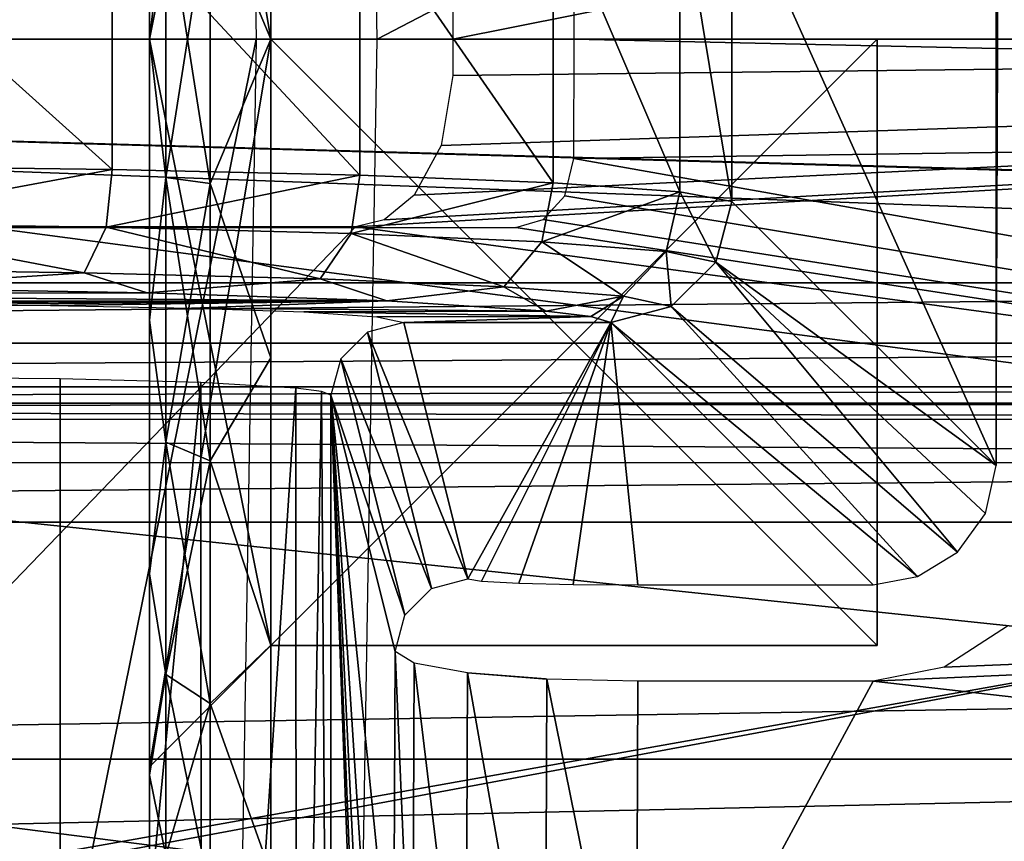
# Model space of a CAD drawing. Header units: millimetres. Extents: x -75 to 75, y -5 to 37.
# Tile 122 of 256: x -15.28 to -11.23, y 6.69 to 10.08. Entities that reach past the tile are written whole.
import ezdxf

# ---------------------------------------------------------------- set-up
doc = ezdxf.new("R2010")
doc.units = ezdxf.units.MM
doc.header["$LTSCALE"] = 101.851852
for name, color, linetype in [('14', 7, 'CONTINUOUS'), ('16', 7, 'CONTINUOUS'), ('174', 7, 'CONTINUOUS'), ('218', 7, 'CONTINUOUS'), ('4', 7, 'CONTINUOUS'), ('407', 7, 'CONTINUOUS'), ('412', 7, 'CONTINUOUS'), ('414', 7, 'CONTINUOUS'), ('446', 7, 'CONTINUOUS'), ('489', 7, 'CONTINUOUS'), ('490', 7, 'CONTINUOUS'), ('492', 7, 'CONTINUOUS'), ('496', 7, 'CONTINUOUS'), ('498', 7, 'CONTINUOUS'), ('499', 7, 'CONTINUOUS'), ('507', 7, 'CONTINUOUS'), ('514', 7, 'CONTINUOUS'), ('517', 7, 'CONTINUOUS'), ('518', 7, 'CONTINUOUS'), ('519', 7, 'CONTINUOUS'), ('520', 7, 'CONTINUOUS'), ('522', 7, 'CONTINUOUS'), ('523', 7, 'CONTINUOUS'), ('524', 7, 'CONTINUOUS'), ('525', 7, 'CONTINUOUS'), ('526', 7, 'CONTINUOUS'), ('527', 7, 'CONTINUOUS'), ('546', 7, 'CONTINUOUS'), ('564', 7, 'CONTINUOUS'), ('565', 7, 'CONTINUOUS'), ('645', 7, 'CONTINUOUS'), ('675', 7, 'CONTINUOUS'), ('678', 7, 'CONTINUOUS'), ('727', 7, 'CONTINUOUS'), ('735', 7, 'CONTINUOUS'), ('757', 7, 'CONTINUOUS'), ('763', 7, 'CONTINUOUS'), ('764', 7, 'CONTINUOUS'), ('8', 7, 'CONTINUOUS')]:
    doc.layers.add(name, color=color, linetype=linetype)

msp = doc.modelspace()

# ---------------------------------------------------------------- linework, layer by layer
at = {"layer": '14', "color": 251, "linetype": 'Continuous', "true_color": 0x565d62}
for points in [[(-58.6077, 7.0323, 96.607), (-58.9411, 32.5, 96.9404), (58.9411, 32.5, 96.9404), (-58.6077, 7.0323, 96.607)], [(-58.5539, 7.0314, 96.607), (-58.6077, 7.0323, 96.607), (58.9411, 32.5, 96.9404), (-58.5539, 7.0314, 96.607)], [(-58.5, 7.0311, 96.607), (-58.5539, 7.0314, 96.607), (58.9411, 32.5, 96.9404), (-58.5, 7.0311, 96.607)], [(-2.3593, 18.0402, 96.7511), (-58.5, 7.0311, 96.607), (58.9411, 32.5, 96.9404), (-2.3593, 18.0402, 96.7511)], [(-2.5034, 7.0311, 96.607), (-58.5, 7.0311, 96.607), (-2.3593, 18.0402, 96.7511), (-2.5034, 7.0311, 96.607)]]:
    msp.add_3dface(points, dxfattribs=at)
at = {"layer": '16', "color": 251, "linetype": 'Continuous', "true_color": 0x565d62}
for points in [[(-2.9458, 7.0311, -96.607), (-2.8621, 9.2649, -96.6362), (-58.9411, 32.5, -96.9404), (-2.9458, 7.0311, -96.607)], [(-58.5, 7.0311, -96.607), (-2.9458, 7.0311, -96.607), (-58.9411, 32.5, -96.9404), (-58.5, 7.0311, -96.607)], [(-2.8621, 9.2649, -96.6362), (-2.7755, 11.5118, -96.6657), (-58.9411, 32.5, -96.9404), (-2.8621, 9.2649, -96.6362)]]:
    msp.add_3dface(points, dxfattribs=at)
at = {"layer": '174', "color": 251, "linetype": 'Continuous', "true_color": 0x464b4f}
for points in [[(-10.3562, 12.2105, -93.7391), (-55.2537, 12.2105, -93.7391), (-10.3562, 7.4922, -93.5743), (-10.3562, 12.2105, -93.7391)], [(-55.2537, 12.2105, -93.7391), (-20.6443, 5.5761, -93.5074), (-10.3562, 7.4922, -93.5743), (-55.2537, 12.2105, -93.7391)], [(-10.3562, 7.4922, -93.5743), (-20.6443, 5.5761, -93.5074), (-10.3562, 2.7895, -93.4101), (-10.3562, 7.4922, -93.5743)]]:
    msp.add_3dface(points, dxfattribs=at)
at = {"layer": '218', "color": 251, "linetype": 'Continuous', "true_color": 0x464b4f}
for points in [[(-58.5, 7.4961, 93.5745), (-10.3562, 12.2105, 93.7391), (-55.0838, 5.6242, 93.5091), (-58.5, 7.4961, 93.5745)], [(-58.5, 7.4961, 93.5745), (-58.5, 12.2105, 93.7391), (-10.3562, 12.2105, 93.7391), (-58.5, 7.4961, 93.5745)], [(-55.0838, 5.6242, 93.5091), (-10.3562, 12.2105, 93.7391), (-54.9162, 5.6242, 93.5091), (-55.0838, 5.6242, 93.5091)], [(-54.9162, 5.6242, 93.5091), (-10.3562, 12.2105, 93.7391), (-54.6527, 5.5791, 93.5075), (-54.9162, 5.6242, 93.5091)], [(-54.6527, 5.5791, 93.5075), (-10.3562, 12.2105, 93.7391), (-54.3735, 5.4232, 93.5021), (-54.6527, 5.5791, 93.5075)], [(-54.3735, 5.4232, 93.5021), (-10.3562, 12.2105, 93.7391), (-54.104, 5.1245, 93.4916), (-54.3735, 5.4232, 93.5021)], [(-54.104, 5.1245, 93.4916), (-10.3562, 12.2105, 93.7391), (-53.8924, 4.6662, 93.4756), (-54.104, 5.1245, 93.4916)], [(-53.8924, 4.6662, 93.4756), (-10.3562, 12.2105, 93.7391), (-53.8033, 4.0893, 93.4555), (-53.8924, 4.6662, 93.4756)], [(-53.8033, 4.0893, 93.4555), (-10.3562, 12.2105, 93.7391), (-53.7806, 2.7895, 93.4101), (-53.8033, 4.0893, 93.4555)], [(-10.3562, 12.2105, 93.7391), (-38.3557, 5.5761, 93.5074), (-53.7806, 2.7895, 93.4101), (-10.3562, 12.2105, 93.7391)], [(-38.0838, 5.6242, 93.5091), (-38.3557, 5.5761, 93.5074), (-10.3562, 12.2105, 93.7391), (-38.0838, 5.6242, 93.5091)], [(-37.9162, 5.6242, 93.5091), (-38.0838, 5.6242, 93.5091), (-10.3562, 12.2105, 93.7391), (-37.9162, 5.6242, 93.5091)], [(-37.6527, 5.5791, 93.5075), (-37.9162, 5.6242, 93.5091), (-10.3562, 12.2105, 93.7391), (-37.6527, 5.5791, 93.5075)], [(-37.3735, 5.4232, 93.5021), (-37.6527, 5.5791, 93.5075), (-10.3562, 12.2105, 93.7391), (-37.3735, 5.4232, 93.5021)], [(-37.104, 5.1245, 93.4916), (-37.3735, 5.4232, 93.5021), (-10.3562, 12.2105, 93.7391), (-37.104, 5.1245, 93.4916)], [(-36.8924, 4.6662, 93.4756), (-37.104, 5.1245, 93.4916), (-10.3562, 12.2105, 93.7391), (-36.8924, 4.6662, 93.4756)], [(-36.8033, 4.0893, 93.4555), (-36.8924, 4.6662, 93.4756), (-10.3562, 12.2105, 93.7391), (-36.8033, 4.0893, 93.4555)], [(-36.7806, 2.7895, 93.4101), (-36.8033, 4.0893, 93.4555), (-10.3562, 12.2105, 93.7391), (-36.7806, 2.7895, 93.4101)], [(-10.3562, 7.4948, 93.5744), (-36.7806, 2.7895, 93.4101), (-10.3562, 12.2105, 93.7391), (-10.3562, 7.4948, 93.5744)], [(-10.3562, 2.7895, 93.4101), (-36.7806, 2.7895, 93.4101), (-10.3562, 7.4948, 93.5744), (-10.3562, 2.7895, 93.4101)]]:
    msp.add_3dface(points, dxfattribs=at)
at = {"layer": '4', "color": 251, "linetype": 'Continuous', "true_color": 0x565d62}
for points in [[(-0.5, 10, 126), (-0.5, 12.5882, 125.6593), (-13.5, 10, 126), (-0.5, 10, 126)], [(-13.5, 10, 126), (-0.5, 12.5882, 125.6593), (-13.5, 10.1492, 125.9989), (-13.5, 10, 126)], [(-13.9, 9.2273, 125.9701), (-0.5, 10, 126), (-13.7818, 9.2561, 125.9723), (-13.9, 9.2273, 125.9701)], [(-0.5, 7.4118, 125.6593), (-0.5, 10, 126), (-13.9, 9.2273, 125.9701), (-0.5, 7.4118, 125.6593)], [(-13.7818, 9.2561, 125.9723), (-0.5, 10, 126), (-13.6584, 9.3576, 125.9793), (-13.7818, 9.2561, 125.9723)], [(-13.6584, 9.3576, 125.9793), (-0.5, 10, 126), (-13.5474, 9.562, 125.9904), (-13.6584, 9.3576, 125.9793)], [(-13.5474, 9.562, 125.9904), (-0.5, 10, 126), (-13.5, 9.8508, 125.9989), (-13.5474, 9.562, 125.9904)], [(-13.5, 9.8508, 125.9989), (-0.5, 10, 126), (-13.5, 10, 126), (-13.5, 9.8508, 125.9989)], [(-15.906, 9.2273, 125.9701), (-15.888, 7.1636, 125.5893), (-13.9, 9.2273, 125.9701), (-15.906, 9.2273, 125.9701)], [(-15.888, 7.1636, 125.5893), (-0.5, 7.4118, 125.6593), (-13.9, 9.2273, 125.9701), (-15.888, 7.1636, 125.5893)], [(-15.8711, 5.2249, 124.7863), (-0.5, 7.4118, 125.6593), (-15.888, 7.1636, 125.5893), (-15.8711, 5.2249, 124.7863)], [(-0.5, 5, 124.6603), (-0.5, 7.4118, 125.6593), (-15.8711, 5.2249, 124.7863), (-0.5, 5, 124.6603)]]:
    msp.add_3dface(points, dxfattribs=at)
at = {"layer": '407', "color": 251, "linetype": 'Continuous', "true_color": 0x464b4f}
for points in [[(0.5, 10, 127), (-13.001, 10.4913, 127.0119), (0.5, 10.2981, 127.0044), (0.5, 10, 127)], [(-13, 10, 127), (-13.001, 10.4913, 127.0119), (0.5, 10, 127), (-13, 10, 127)], [(-13.001, 9.5087, 127.0119), (-13, 10, 127), (0.5, 9.7019, 127.0044), (-13.001, 9.5087, 127.0119)], [(0.5, 9.7019, 127.0044), (-13, 10, 127), (0.5, 10, 127), (0.5, 9.7019, 127.0044)], [(0.4964, 7.1155, 127.417), (-13.001, 9.5087, 127.0119), (0.5, 9.7019, 127.0044), (0.4964, 7.1155, 127.417)], [(-13.0382, 9.3545, 127.0205), (-13.001, 9.5087, 127.0119), (0.4964, 7.1155, 127.417), (-13.0382, 9.3545, 127.0205)], [(-13.1273, 9.2566, 127.0272), (-13.0382, 9.3545, 127.0205), (0.4964, 7.1155, 127.417), (-13.1273, 9.2566, 127.0272)], [(-13.2402, 9.2239, 127.0296), (-13.1273, 9.2566, 127.0272), (0.4964, 7.1155, 127.417), (-13.2402, 9.2239, 127.0296)], [(-15.4147, 6.7626, 127.5282), (-15.4105, 9.2239, 127.0296), (0.4964, 7.1155, 127.417), (-15.4147, 6.7626, 127.5282)], [(-15.4105, 9.2239, 127.0296), (-13.2402, 9.2239, 127.0296), (0.4964, 7.1155, 127.417), (-15.4105, 9.2239, 127.0296)], [(0.4871, 4.7197, 128.4757), (-15.4147, 6.7626, 127.5282), (0.4964, 7.1155, 127.417), (0.4871, 4.7197, 128.4757)], [(-15.4239, 4.4981, 128.614), (-15.4147, 6.7626, 127.5282), (0.4871, 4.7197, 128.4757), (-15.4239, 4.4981, 128.614)]]:
    msp.add_3dface(points, dxfattribs=at)
at = {"layer": '412', "color": 251, "linetype": 'Continuous', "true_color": 0x464b4f}
for points in [[(-13.7377, 7.4759, 130.4493), (-14.0018, 8.5328, 160.7157), (-13.7444, 5.9748, 131.2248), (-13.7377, 7.4759, 130.4493)], [(-13.7444, 5.9748, 131.2248), (-14.0018, 8.5328, 160.7157), (-13.7541, 4.6902, 132.336), (-13.7444, 5.9748, 131.2248)], [(-13.7541, 4.6902, 132.336), (-14.0018, 8.5328, 160.7157), (-13.7663, 3.6955, 133.7304), (-13.7541, 4.6902, 132.336)], [(-13.7663, 3.6955, 133.7304), (-14.0018, 8.5328, 160.7157), (-13.7804, 3.0526, 135.3452), (-13.7663, 3.6955, 133.7304)], [(-13.7804, 3.0526, 135.3452), (-14.0018, 8.5328, 160.7157), (-13.7958, 2.8158, 137.1131), (-13.7804, 3.0526, 135.3452)], [(-13.7958, 2.8158, 137.1131), (-14.0018, 8.5328, 160.7157), (-14.0018, 2.6098, 160.7157), (-13.7958, 2.8158, 137.1131)]]:
    msp.add_3dface(points, dxfattribs=at)
at = {"layer": '414', "color": 251, "linetype": 'Continuous', "true_color": 0x464b4f}
for points in [[(-11.7674, 7.3535, 129.4397), (0.497, 7.9068, 129.2722), (-11.474, 7.4104, 129.4205), (-11.7674, 7.3535, 129.4397)], [(0.4884, 5.9599, 130.0667), (0.497, 7.9068, 129.2722), (-11.7674, 7.3535, 129.4397), (0.4884, 5.9599, 130.0667)], [(-11.474, 7.4104, 129.4205), (0.497, 7.9068, 129.2722), (-11.2131, 7.5802, 129.3659), (-11.474, 7.4104, 129.4205)], [(-12.7438, 5.5456, 130.3183), (0.4884, 5.9599, 130.0667), (-11.7674, 7.3535, 129.4397), (-12.7438, 5.5456, 130.3183)], [(-12.7371, 7.3535, 129.4397), (-12.7438, 5.5456, 130.3183), (-11.7674, 7.3535, 129.4397), (-12.7371, 7.3535, 129.4397)]]:
    msp.add_3dface(points, dxfattribs=at)
at = {"layer": '446', "color": 251, "linetype": 'Continuous', "true_color": 0x464b4f}
for points in [[(-13.7377, 7.4759, 130.4493), (-13.7444, 5.9748, 131.2248), (-13.6654, 5.7901, 130.8885), (-13.7377, 7.4759, 130.4493)], [(-13.6582, 7.4271, 130.0601), (-13.7377, 7.4759, 130.4493), (-13.6654, 5.7901, 130.8885), (-13.6582, 7.4271, 130.0601)], [(-13.6582, 7.4271, 130.0601), (-13.6654, 5.7901, 130.8885), (-13.4457, 5.6597, 130.5872), (-13.6582, 7.4271, 130.0601)], [(-13.4383, 7.3876, 129.7314), (-13.6582, 7.4271, 130.0601), (-13.4457, 5.6597, 130.5872), (-13.4383, 7.3876, 129.7314)], [(-13.4383, 7.3876, 129.7314), (-13.4457, 5.6597, 130.5872), (-13.1191, 5.5731, 130.3876), (-13.4383, 7.3876, 129.7314)], [(-13.1115, 7.3621, 129.5136), (-13.4383, 7.3876, 129.7314), (-13.1191, 5.5731, 130.3876), (-13.1115, 7.3621, 129.5136)], [(-13.117, 7.3624, 129.5159), (-13.4383, 7.3876, 129.7314), (-13.1115, 7.3621, 129.5136), (-13.117, 7.3624, 129.5159)], [(-12.7438, 5.5456, 130.3183), (-13.1115, 7.3621, 129.5136), (-13.1191, 5.5731, 130.3876), (-12.7438, 5.5456, 130.3183)], [(-12.7438, 5.5456, 130.3183), (-12.7371, 7.3535, 129.4397), (-13.1115, 7.3621, 129.5136), (-12.7438, 5.5456, 130.3183)]]:
    msp.add_3dface(points, dxfattribs=at)
at = {"layer": '489', "color": 251, "linetype": 'Continuous', "true_color": 0x464b4f}
for points in [[(-15.8017, 8.6055, 162.5), (-15.8017, 2.6098, 162.5), (-15.1178, 2.6098, 162.365), (-15.8017, 8.6055, 162.5)], [(-15.8017, 8.6055, 162.5), (-15.1178, 2.6098, 162.365), (-15.118, 8.6, 162.3651), (-15.8017, 8.6055, 162.5)], [(-15.118, 8.6, 162.3651), (-15.1178, 2.6098, 162.365), (-14.5382, 8.5844, 161.982), (-15.118, 8.6, 162.3651)], [(-15.1178, 2.6098, 162.365), (-14.535, 2.6098, 161.9788), (-14.5382, 8.5844, 161.982), (-15.1178, 2.6098, 162.365)], [(-14.5382, 8.5844, 161.982), (-14.535, 2.6098, 161.9788), (-14.1467, 8.561, 161.4077), (-14.5382, 8.5844, 161.982)], [(-14.535, 2.6098, 161.9788), (-14.1433, 2.6098, 161.3997), (-14.1467, 8.561, 161.4077), (-14.535, 2.6098, 161.9788)], [(-14.1467, 8.561, 161.4077), (-14.1433, 2.6098, 161.3997), (-14.0408, 8.5474, 161.0731), (-14.1467, 8.561, 161.4077)], [(-14.1433, 2.6098, 161.3997), (-14.0018, 2.6098, 160.7157), (-14.0408, 8.5474, 161.0731), (-14.1433, 2.6098, 161.3997)], [(-14.0018, 2.6098, 160.7157), (-14.0018, 8.5328, 160.7157), (-14.0408, 8.5474, 161.0731), (-14.0018, 2.6098, 160.7157)]]:
    msp.add_3dface(points, dxfattribs=at)
at = {"layer": '490', "color": 251, "linetype": 'Continuous', "true_color": 0x464b4f}
for points in [[(-12.3489, 10.6688, 160.6745), (-11.2598, 8.2421, 129.488), (-11.2598, 11.7579, 129.488), (-12.3489, 10.6688, 160.6745)], [(-11.2598, 11.7579, 129.488), (-11.2598, 8.2421, 129.488), (-11.2529, 9.9495, 129.2897), (-11.2598, 11.7579, 129.488)], [(-12.3489, 9.3312, 160.6745), (-11.2598, 8.2421, 129.488), (-12.3489, 10.6688, 160.6745), (-12.3489, 9.3312, 160.6745)]]:
    msp.add_3dface(points, dxfattribs=at)
at = {"layer": '492', "color": 251, "linetype": 'Continuous', "true_color": 0x464b4f}
for points in [[(-15.9869, 8.9758, 164.8074), (-18.3108, 8.9523, 164.1332), (-14.7597, 8.9546, 164.2001), (-15.9869, 8.9758, 164.8074)], [(-14.7597, 8.9546, 164.2001), (-18.3108, 8.9523, 164.1332), (-13.7719, 8.9215, 163.2518), (-14.7597, 8.9546, 164.2001)], [(-18.3108, 8.9523, 164.1332), (-18.2913, 8.919, 163.1808), (-13.7719, 8.9215, 163.2518), (-18.3108, 8.9523, 164.1332)], [(-18.2913, 8.919, 163.1808), (-18.1193, 8.9119, 162.977), (-13.7719, 8.9215, 163.2518), (-18.2913, 8.919, 163.1808)], [(-18.1193, 8.9119, 162.977), (-17.961, 8.9053, 162.7895), (-13.7719, 8.9215, 163.2518), (-18.1193, 8.9119, 162.977)], [(-17.961, 8.9053, 162.7895), (-15.8017, 8.9053, 162.7895), (-13.7719, 8.9215, 163.2518), (-17.961, 8.9053, 162.7895)], [(-15.8017, 8.9053, 162.7895), (-15.1572, 8.9018, 162.6882), (-13.7719, 8.9215, 163.2518), (-15.8017, 8.9053, 162.7895)], [(-15.1572, 8.9018, 162.6882), (-14.577, 8.8916, 162.3954), (-13.7719, 8.9215, 163.2518), (-15.1572, 8.9018, 162.6882)], [(-13.7719, 8.9215, 163.2518), (-14.577, 8.8916, 162.3954), (-13.1148, 8.8795, 162.05), (-13.7719, 8.9215, 163.2518)], [(-14.577, 8.8916, 162.3954), (-14.1138, 8.8756, 161.9389), (-13.1148, 8.8795, 162.05), (-14.577, 8.8916, 162.3954)], [(-13.1148, 8.8795, 162.05), (-14.1138, 8.8756, 161.9389), (-12.9301, 8.8563, 161.3845), (-13.1148, 8.8795, 162.05)], [(-14.1138, 8.8756, 161.9389), (-13.8126, 8.8555, 161.3627), (-12.9301, 8.8563, 161.3845), (-14.1138, 8.8756, 161.9389)], [(-13.8126, 8.8555, 161.3627), (-13.7018, 8.8327, 160.7079), (-12.9301, 8.8563, 161.3845), (-13.8126, 8.8555, 161.3627)], [(-12.9301, 8.8563, 161.3845), (-13.7018, 8.8327, 160.7079), (-12.8486, 8.8315, 160.6745), (-12.9301, 8.8563, 161.3845)], [(-13.7018, 8.8327, 160.7079), (-13.4377, 7.7757, 130.4414), (-12.8486, 8.8315, 160.6745), (-13.7018, 8.8327, 160.7079)], [(-13.4377, 7.7757, 130.4414), (-13.3812, 7.7658, 130.1581), (-12.8486, 8.8315, 160.6745), (-13.4377, 7.7757, 130.4414)], [(-13.3812, 7.7658, 130.1581), (-13.2277, 7.7576, 129.9228), (-12.8486, 8.8315, 160.6745), (-13.3812, 7.7658, 130.1581)], [(-13.2277, 7.7576, 129.9228), (-13.003, 7.7522, 129.7679), (-12.8486, 8.8315, 160.6745), (-13.2277, 7.7576, 129.9228)], [(-13.003, 7.7522, 129.7679), (-12.7371, 7.7503, 129.7131), (-12.8486, 8.8315, 160.6745), (-13.003, 7.7522, 129.7679)], [(-12.8486, 8.8315, 160.6745), (-12.7371, 7.7503, 129.7131), (-11.7674, 7.7503, 129.7131), (-12.8486, 8.8315, 160.6745)]]:
    msp.add_3dface(points, dxfattribs=at)
at = {"layer": '496', "color": 251, "linetype": 'Continuous', "true_color": 0x464b4f}
for points in [[(-12.3489, 9.3312, 160.6745), (-12.3489, 10.6688, 160.6745), (-12.564, 10.6284, 161.9609), (-12.3489, 9.3312, 160.6745)], [(-13.0861, 10.592, 163.1182), (-13.883, 10.5609, 164.1068), (-13.0864, 9.408, 163.1187), (-13.0861, 10.592, 163.1182)], [(-12.5642, 9.3716, 161.9616), (-13.0861, 10.592, 163.1182), (-13.0864, 9.408, 163.1187), (-12.5642, 9.3716, 161.9616)], [(-12.564, 10.6284, 161.9609), (-13.0861, 10.592, 163.1182), (-12.5642, 9.3716, 161.9616), (-12.564, 10.6284, 161.9609)], [(-12.3489, 9.3312, 160.6745), (-12.564, 10.6284, 161.9609), (-12.5642, 9.3716, 161.9616), (-12.3489, 9.3312, 160.6745)], [(-13.883, 10.5609, 164.1068), (-14.903, 10.5372, 164.8626), (-13.8833, 9.4391, 164.107), (-13.883, 10.5609, 164.1068)], [(-13.0864, 9.408, 163.1187), (-13.883, 10.5609, 164.1068), (-13.8833, 9.4391, 164.107), (-13.0864, 9.408, 163.1187)], [(-14.9032, 9.4628, 164.8627), (-16.0803, 10.5223, 165.3372), (-16.0804, 9.4777, 165.3372), (-14.9032, 9.4628, 164.8627)], [(-14.903, 10.5372, 164.8626), (-16.0803, 10.5223, 165.3372), (-14.9032, 9.4628, 164.8627), (-14.903, 10.5372, 164.8626)], [(-13.8833, 9.4391, 164.107), (-14.903, 10.5372, 164.8626), (-14.9032, 9.4628, 164.8627), (-13.8833, 9.4391, 164.107)]]:
    msp.add_3dface(points, dxfattribs=at)
at = {"layer": '498', "color": 251, "linetype": 'Continuous', "true_color": 0x464b4f}
for points in [[(-11.2598, 8.2421, 129.488), (-12.3489, 9.3312, 160.6745), (-12.416, 9.0815, 160.6809), (-11.2598, 8.2421, 129.488)], [(-12.416, 9.0815, 160.6809), (-12.5991, 8.8985, 160.6809), (-11.4198, 7.8857, 129.6377), (-12.416, 9.0815, 160.6809)], [(-11.304, 8.0452, 129.564), (-12.416, 9.0815, 160.6809), (-11.4198, 7.8857, 129.6377), (-11.304, 8.0452, 129.564)], [(-11.2598, 8.2421, 129.488), (-12.416, 9.0815, 160.6809), (-11.304, 8.0452, 129.564), (-11.2598, 8.2421, 129.488)], [(-12.5991, 8.8985, 160.6809), (-12.8486, 8.8315, 160.6745), (-11.5837, 7.7842, 129.6915), (-12.5991, 8.8985, 160.6809)], [(-11.4198, 7.8857, 129.6377), (-12.5991, 8.8985, 160.6809), (-11.5837, 7.7842, 129.6915), (-11.4198, 7.8857, 129.6377)], [(-12.8486, 8.8315, 160.6745), (-11.7674, 7.7503, 129.7131), (-11.5837, 7.7842, 129.6915), (-12.8486, 8.8315, 160.6745)]]:
    msp.add_3dface(points, dxfattribs=at)
at = {"layer": '499', "color": 251, "linetype": 'Continuous', "true_color": 0x464b4f}
for points in [[(-14.9032, 9.4628, 164.8627), (-16.0804, 9.4777, 165.3372), (-16.0965, 9.2421, 165.2805), (-14.9032, 9.4628, 164.8627)], [(-14.9287, 9.2257, 164.8085), (-14.9032, 9.4628, 164.8627), (-16.0965, 9.2421, 165.2805), (-14.9287, 9.2257, 164.8085)], [(-13.8833, 9.4391, 164.107), (-14.9032, 9.4628, 164.8627), (-14.9287, 9.2257, 164.8085), (-13.8833, 9.4391, 164.107)], [(-13.9186, 9.1994, 164.0564), (-13.8833, 9.4391, 164.107), (-14.9287, 9.2257, 164.8085), (-13.9186, 9.1994, 164.0564)], [(-13.0864, 9.408, 163.1187), (-13.8833, 9.4391, 164.107), (-13.9186, 9.1994, 164.0564), (-13.0864, 9.408, 163.1187)], [(-13.1321, 9.1651, 163.0731), (-13.0864, 9.408, 163.1187), (-13.9186, 9.1994, 164.0564), (-13.1321, 9.1651, 163.0731)], [(-12.5642, 9.3716, 161.9616), (-13.0864, 9.408, 163.1187), (-13.1321, 9.1651, 163.0731), (-12.5642, 9.3716, 161.9616)], [(-12.6201, 9.1249, 161.923), (-12.5642, 9.3716, 161.9616), (-13.1321, 9.1651, 163.0731), (-12.6201, 9.1249, 161.923)], [(-12.416, 9.0815, 160.6809), (-12.5642, 9.3716, 161.9616), (-12.6201, 9.1249, 161.923), (-12.416, 9.0815, 160.6809)], [(-12.3489, 9.3312, 160.6745), (-12.5642, 9.3716, 161.9616), (-12.416, 9.0815, 160.6809), (-12.3489, 9.3312, 160.6745)], [(-15.0185, 9.0373, 164.6553), (-16.0965, 9.2421, 165.2805), (-16.1429, 9.0532, 165.1097), (-15.0185, 9.0373, 164.6553)], [(-14.9287, 9.2257, 164.8085), (-16.0965, 9.2421, 165.2805), (-15.0185, 9.0373, 164.6553), (-14.9287, 9.2257, 164.8085)], [(-14.046, 9.012, 163.9311), (-14.9287, 9.2257, 164.8085), (-15.0185, 9.0373, 164.6553), (-14.046, 9.012, 163.9311)], [(-13.9186, 9.1994, 164.0564), (-14.9287, 9.2257, 164.8085), (-14.046, 9.012, 163.9311), (-13.9186, 9.1994, 164.0564)], [(-13.2886, 8.9789, 162.9844), (-13.9186, 9.1994, 164.0564), (-14.046, 9.012, 163.9311), (-13.2886, 8.9789, 162.9844)], [(-13.1321, 9.1651, 163.0731), (-13.9186, 9.1994, 164.0564), (-13.2886, 8.9789, 162.9844), (-13.1321, 9.1651, 163.0731)], [(-12.7957, 8.9403, 161.8769), (-13.1321, 9.1651, 163.0731), (-13.2886, 8.9789, 162.9844), (-12.7957, 8.9403, 161.8769)], [(-12.6201, 9.1249, 161.923), (-13.1321, 9.1651, 163.0731), (-12.7957, 8.9403, 161.8769), (-12.6201, 9.1249, 161.923)], [(-12.5991, 8.8985, 160.6809), (-12.6201, 9.1249, 161.923), (-12.7957, 8.9403, 161.8769), (-12.5991, 8.8985, 160.6809)], [(-12.5991, 8.8985, 160.6809), (-12.416, 9.0815, 160.6809), (-12.6201, 9.1249, 161.923), (-12.5991, 8.8985, 160.6809)], [(-15.9869, 8.9758, 164.8074), (-15.0185, 9.0373, 164.6553), (-16.1429, 9.0532, 165.1097), (-15.9869, 8.9758, 164.8074)], [(-15.9869, 8.9758, 164.8074), (-14.7597, 8.9546, 164.2001), (-15.0185, 9.0373, 164.6553), (-15.9869, 8.9758, 164.8074)], [(-14.7597, 8.9546, 164.2001), (-14.046, 9.012, 163.9311), (-15.0185, 9.0373, 164.6553), (-14.7597, 8.9546, 164.2001)], [(-14.7597, 8.9546, 164.2001), (-13.7719, 8.9215, 163.2518), (-14.046, 9.012, 163.9311), (-14.7597, 8.9546, 164.2001)], [(-13.7719, 8.9215, 163.2518), (-13.2886, 8.9789, 162.9844), (-14.046, 9.012, 163.9311), (-13.7719, 8.9215, 163.2518)], [(-13.7719, 8.9215, 163.2518), (-13.1148, 8.8795, 162.05), (-13.2886, 8.9789, 162.9844), (-13.7719, 8.9215, 163.2518)], [(-13.1148, 8.8795, 162.05), (-12.7957, 8.9403, 161.8769), (-13.2886, 8.9789, 162.9844), (-13.1148, 8.8795, 162.05)], [(-13.1148, 8.8795, 162.05), (-12.9301, 8.8563, 161.3845), (-12.7957, 8.9403, 161.8769), (-13.1148, 8.8795, 162.05)], [(-12.9301, 8.8563, 161.3845), (-12.8486, 8.8315, 160.6745), (-12.7957, 8.9403, 161.8769), (-12.9301, 8.8563, 161.3845)], [(-12.8486, 8.8315, 160.6745), (-12.5991, 8.8985, 160.6809), (-12.7957, 8.9403, 161.8769), (-12.8486, 8.8315, 160.6745)]]:
    msp.add_3dface(points, dxfattribs=at)
at = {"layer": '507', "color": 251, "linetype": 'Continuous', "true_color": 0x464b4f}
for points in [[(-13.4377, 7.7757, 130.4414), (-13.7018, 8.8327, 160.7079), (-13.8518, 8.7925, 160.708), (-13.4377, 7.7757, 130.4414)], [(-13.8518, 8.7925, 160.708), (-13.9616, 8.6827, 160.7108), (-13.5877, 7.7355, 130.4415), (-13.8518, 8.7925, 160.708)], [(-13.4377, 7.7757, 130.4414), (-13.8518, 8.7925, 160.708), (-13.5877, 7.7355, 130.4415), (-13.4377, 7.7757, 130.4414)], [(-13.9616, 8.6827, 160.7108), (-14.0018, 8.5328, 160.7157), (-13.6975, 7.6258, 130.4444), (-13.9616, 8.6827, 160.7108)], [(-13.5877, 7.7355, 130.4415), (-13.9616, 8.6827, 160.7108), (-13.6975, 7.6258, 130.4444), (-13.5877, 7.7355, 130.4415)], [(-14.0018, 8.5328, 160.7157), (-13.7377, 7.4759, 130.4493), (-13.6975, 7.6258, 130.4444), (-14.0018, 8.5328, 160.7157)]]:
    msp.add_3dface(points, dxfattribs=at)
at = {"layer": '514', "linetype": 'Continuous'}
for points in [[(-14.75, 11.1588, 112.4335), (-14.75, 10, 112.25), (-14.75, 13, 114.2679), (-14.75, 11.1588, 112.4335)], [(-14.75, 13, 114.2679), (-14.75, 10, 112.25), (-14.75, 10, 112.5359), (-14.75, 13, 114.2679)], [(-14.75, 10, 119.4641), (-14.75, 12.2042, 119.0338), (-14.75, 13, 117.7321), (-14.75, 10, 119.4641)], [(-14.75, 11.1588, 119.5665), (-14.75, 12.2042, 119.0338), (-14.75, 10, 119.4641), (-14.75, 11.1588, 119.5665)], [(-14.75, 10, 119.75), (-14.75, 11.1588, 119.5665), (-14.75, 10, 119.4641), (-14.75, 10, 119.75)], [(-14.75, 8.8412, 112.4335), (-14.75, 7.7958, 112.9662), (-14.75, 10, 112.5359), (-14.75, 8.8412, 112.4335)], [(-14.75, 10, 112.5359), (-14.75, 7.7958, 112.9662), (-14.75, 7, 114.2679), (-14.75, 10, 112.5359)], [(-14.75, 10, 112.25), (-14.75, 8.8412, 112.4335), (-14.75, 10, 112.5359), (-14.75, 10, 112.25)], [(-14.75, 8.8412, 119.5665), (-14.75, 10, 119.75), (-14.75, 7, 117.7321), (-14.75, 8.8412, 119.5665)], [(-14.75, 7, 117.7321), (-14.75, 10, 119.75), (-14.75, 10, 119.4641), (-14.75, 7, 117.7321)], [(-14.75, 7.7958, 119.0338), (-14.75, 8.8412, 119.5665), (-14.75, 7, 117.7321), (-14.75, 7.7958, 119.0338)], [(-14.75, 7.7958, 112.9662), (-14.75, 6.9662, 113.7958), (-14.75, 7, 114.2679), (-14.75, 7.7958, 112.9662)], [(-14.75, 6.9662, 118.2042), (-14.75, 7.7958, 119.0338), (-14.75, 7, 117.7321), (-14.75, 6.9662, 118.2042)], [(-14.75, 7, 114.2679), (-14.75, 6.9662, 113.7958), (-14.75, 7, 117.7321), (-14.75, 7, 114.2679)], [(-14.75, 6.9662, 113.7958), (-14.75, 6.9662, 118.2042), (-14.75, 7, 117.7321), (-14.75, 6.9662, 113.7958)], [(-14.75, 6.4335, 114.8412), (-14.75, 6.9662, 118.2042), (-14.75, 6.9662, 113.7958), (-14.75, 6.4335, 114.8412)], [(-14.75, 6.4335, 117.1588), (-14.75, 6.9662, 118.2042), (-14.75, 6.4335, 114.8412), (-14.75, 6.4335, 117.1588)]]:
    msp.add_3dface(points, dxfattribs=at)
at = {"layer": '517', "linetype": 'Continuous'}
for points in [[(-14.25, 11.3133, 120.042), (-14.4998, 10.5953, 120.1406), (-14.25, 10, 120.25), (-14.25, 11.3133, 120.042)], [(-14.75, 11.1588, 119.5665), (-14.75, 10, 119.75), (-14.683, 10.5693, 119.9593), (-14.75, 11.1588, 119.5665)], [(-14.683, 10.5693, 119.9593), (-14.683, 9.4307, 119.9593), (-14.4998, 10.5953, 120.1406), (-14.683, 10.5693, 119.9593)], [(-14.4998, 10.5953, 120.1406), (-14.683, 9.4307, 119.9593), (-14.4998, 9.4047, 120.1406), (-14.4998, 10.5953, 120.1406)], [(-14.4998, 10.5953, 120.1406), (-14.4998, 9.4047, 120.1406), (-14.25, 10, 120.25), (-14.4998, 10.5953, 120.1406)], [(-14.683, 10.5693, 119.9593), (-14.75, 10, 119.75), (-14.683, 9.4307, 119.9593), (-14.683, 10.5693, 119.9593)], [(-14.75, 10, 119.75), (-14.75, 8.8412, 119.5665), (-14.683, 9.4307, 119.9593), (-14.75, 10, 119.75)], [(-14.25, 10, 120.25), (-14.4998, 9.4047, 120.1406), (-14.25, 8.6867, 120.042), (-14.25, 10, 120.25)], [(-14.683, 9.4307, 119.9593), (-14.75, 8.8412, 119.5665), (-14.683, 8.3383, 119.6385), (-14.683, 9.4307, 119.9593)], [(-14.683, 9.4307, 119.9593), (-14.683, 8.3383, 119.6385), (-14.4998, 9.4047, 120.1406), (-14.683, 9.4307, 119.9593)], [(-14.4998, 9.4047, 120.1406), (-14.683, 8.3383, 119.6385), (-14.4998, 8.2623, 119.8051), (-14.4998, 9.4047, 120.1406)], [(-14.4998, 9.4047, 120.1406), (-14.4998, 8.2623, 119.8051), (-14.25, 8.6867, 120.042), (-14.4998, 9.4047, 120.1406)], [(-14.75, 8.8412, 119.5665), (-14.75, 7.7958, 119.0338), (-14.683, 8.3383, 119.6385), (-14.75, 8.8412, 119.5665)], [(-14.25, 8.6867, 120.042), (-14.4998, 8.2623, 119.8051), (-14.25, 7.5019, 119.4383), (-14.25, 8.6867, 120.042)], [(-14.683, 8.3383, 119.6385), (-14.75, 7.7958, 119.0338), (-14.683, 7.3806, 119.023), (-14.683, 8.3383, 119.6385)], [(-14.683, 8.3383, 119.6385), (-14.683, 7.3806, 119.023), (-14.4998, 8.2623, 119.8051), (-14.683, 8.3383, 119.6385)], [(-14.4998, 8.2623, 119.8051), (-14.683, 7.3806, 119.023), (-14.4998, 7.2606, 119.1614), (-14.4998, 8.2623, 119.8051)], [(-14.4998, 8.2623, 119.8051), (-14.4998, 7.2606, 119.1614), (-14.25, 7.5019, 119.4383), (-14.4998, 8.2623, 119.8051)], [(-14.75, 7.7958, 119.0338), (-14.75, 6.9662, 118.2042), (-14.683, 7.3806, 119.023), (-14.75, 7.7958, 119.0338)], [(-14.25, 7.5019, 119.4383), (-14.4998, 7.2606, 119.1614), (-14.25, 6.5617, 118.4981), (-14.25, 7.5019, 119.4383)], [(-14.683, 7.3806, 119.023), (-14.75, 6.9662, 118.2042), (-14.683, 6.635, 118.1626), (-14.683, 7.3806, 119.023)], [(-14.683, 7.3806, 119.023), (-14.683, 6.635, 118.1626), (-14.4998, 7.2606, 119.1614), (-14.683, 7.3806, 119.023)], [(-14.4998, 7.2606, 119.1614), (-14.683, 6.635, 118.1626), (-14.4998, 6.4809, 118.2616), (-14.4998, 7.2606, 119.1614)], [(-14.4998, 7.2606, 119.1614), (-14.4998, 6.4809, 118.2616), (-14.25, 6.5617, 118.4981), (-14.4998, 7.2606, 119.1614)], [(-14.75, 6.9662, 118.2042), (-14.75, 6.4335, 117.1588), (-14.683, 6.635, 118.1626), (-14.75, 6.9662, 118.2042)]]:
    msp.add_3dface(points, dxfattribs=at)
at = {"layer": '518', "linetype": 'Continuous'}
for points in [[(-14.25, 10, 111.75), (-14.4998, 10.5953, 111.8594), (-14.25, 11.3133, 111.958), (-14.25, 10, 111.75)], [(-14.75, 10, 112.25), (-14.75, 11.1588, 112.4335), (-14.683, 10.5693, 112.0407), (-14.75, 10, 112.25)], [(-14.4998, 9.4047, 111.8594), (-14.683, 10.5693, 112.0407), (-14.4998, 10.5953, 111.8594), (-14.4998, 9.4047, 111.8594)], [(-14.4998, 9.4047, 111.8594), (-14.4998, 10.5953, 111.8594), (-14.25, 10, 111.75), (-14.4998, 9.4047, 111.8594)], [(-14.683, 9.4307, 112.0407), (-14.75, 10, 112.25), (-14.683, 10.5693, 112.0407), (-14.683, 9.4307, 112.0407)], [(-14.683, 9.4307, 112.0407), (-14.683, 10.5693, 112.0407), (-14.4998, 9.4047, 111.8594), (-14.683, 9.4307, 112.0407)], [(-14.75, 8.8412, 112.4335), (-14.75, 10, 112.25), (-14.683, 9.4307, 112.0407), (-14.75, 8.8412, 112.4335)], [(-14.25, 8.6867, 111.958), (-14.4998, 9.4047, 111.8594), (-14.25, 10, 111.75), (-14.25, 8.6867, 111.958)], [(-14.683, 8.3383, 112.3615), (-14.75, 8.8412, 112.4335), (-14.683, 9.4307, 112.0407), (-14.683, 8.3383, 112.3615)], [(-14.683, 8.3383, 112.3615), (-14.683, 9.4307, 112.0407), (-14.4998, 8.2623, 112.1949), (-14.683, 8.3383, 112.3615)], [(-14.4998, 8.2623, 112.1949), (-14.683, 9.4307, 112.0407), (-14.4998, 9.4047, 111.8594), (-14.4998, 8.2623, 112.1949)], [(-14.4998, 8.2623, 112.1949), (-14.4998, 9.4047, 111.8594), (-14.25, 8.6867, 111.958), (-14.4998, 8.2623, 112.1949)], [(-14.75, 7.7958, 112.9662), (-14.75, 8.8412, 112.4335), (-14.683, 8.3383, 112.3615), (-14.75, 7.7958, 112.9662)], [(-14.25, 7.5019, 112.5617), (-14.4998, 8.2623, 112.1949), (-14.25, 8.6867, 111.958), (-14.25, 7.5019, 112.5617)], [(-14.683, 7.3806, 112.977), (-14.75, 7.7958, 112.9662), (-14.683, 8.3383, 112.3615), (-14.683, 7.3806, 112.977)], [(-14.683, 7.3806, 112.977), (-14.683, 8.3383, 112.3615), (-14.4998, 7.2606, 112.8386), (-14.683, 7.3806, 112.977)], [(-14.4998, 7.2606, 112.8386), (-14.683, 8.3383, 112.3615), (-14.4998, 8.2623, 112.1949), (-14.4998, 7.2606, 112.8386)], [(-14.4998, 7.2606, 112.8386), (-14.4998, 8.2623, 112.1949), (-14.25, 7.5019, 112.5617), (-14.4998, 7.2606, 112.8386)], [(-14.75, 6.9662, 113.7958), (-14.75, 7.7958, 112.9662), (-14.683, 7.3806, 112.977), (-14.75, 6.9662, 113.7958)], [(-14.25, 6.5617, 113.5019), (-14.4998, 7.2606, 112.8386), (-14.25, 7.5019, 112.5617), (-14.25, 6.5617, 113.5019)], [(-14.683, 6.635, 113.8374), (-14.75, 6.9662, 113.7958), (-14.683, 7.3806, 112.977), (-14.683, 6.635, 113.8374)], [(-14.4998, 6.4809, 113.7384), (-14.683, 7.3806, 112.977), (-14.4998, 7.2606, 112.8386), (-14.4998, 6.4809, 113.7384)], [(-14.683, 6.635, 113.8374), (-14.683, 7.3806, 112.977), (-14.4998, 6.4809, 113.7384), (-14.683, 6.635, 113.8374)], [(-14.4998, 6.4809, 113.7384), (-14.4998, 7.2606, 112.8386), (-14.25, 6.5617, 113.5019), (-14.4998, 6.4809, 113.7384)], [(-14.75, 6.4335, 114.8412), (-14.75, 6.9662, 113.7958), (-14.683, 6.635, 113.8374), (-14.75, 6.4335, 114.8412)]]:
    msp.add_3dface(points, dxfattribs=at)
at = {"layer": '519', "linetype": 'Continuous'}
for points in [[(-14.25, 7.5, 114.5566), (-14.25, 7.5, 117.4434), (-11.75, 7.5, 114.5566), (-14.25, 7.5, 114.5566)], [(-11.75, 7.5, 114.5566), (-14.25, 7.5, 117.4434), (-11.75, 7.5, 117.4434), (-11.75, 7.5, 114.5566)]]:
    msp.add_3dface(points, dxfattribs=at)
at = {"layer": '520', "linetype": 'Continuous'}
for points in [[(-11.75, 7.5, 117.4434), (-14.25, 10, 118.8868), (-11.75, 10, 118.8868), (-11.75, 7.5, 117.4434)], [(-11.75, 7.5, 117.4434), (-14.25, 7.5, 117.4434), (-14.25, 10, 118.8868), (-11.75, 7.5, 117.4434)]]:
    msp.add_3dface(points, dxfattribs=at)
at = {"layer": '522', "linetype": 'Continuous'}
for points in [[(-14.25, 7.5, 114.5566), (-11.75, 7.5, 114.5566), (-11.75, 10, 113.1132), (-14.25, 7.5, 114.5566)], [(-14.25, 10, 113.1132), (-14.25, 7.5, 114.5566), (-11.75, 10, 113.1132), (-14.25, 10, 113.1132)]]:
    msp.add_3dface(points, dxfattribs=at)
at = {"layer": '523', "linetype": 'Continuous'}
for points in [[(-14.75, 13, 114.2679), (-14.75, 10, 112.5359), (-14.25, 12.5, 114.5566), (-14.75, 13, 114.2679)], [(-14.25, 12.5, 114.5566), (-14.75, 10, 112.5359), (-14.25, 10, 113.1132), (-14.25, 12.5, 114.5566)]]:
    msp.add_3dface(points, dxfattribs=at)
at = {"layer": '524', "linetype": 'Continuous'}
for points in [[(-14.75, 10, 112.5359), (-14.75, 7, 114.2679), (-14.25, 10, 113.1132), (-14.75, 10, 112.5359)], [(-14.75, 7, 114.2679), (-14.25, 7.5, 114.5566), (-14.25, 10, 113.1132), (-14.75, 7, 114.2679)]]:
    msp.add_3dface(points, dxfattribs=at)
at = {"layer": '525', "linetype": 'Continuous'}
for points in [[(-14.75, 7, 114.2679), (-14.75, 7, 117.7321), (-14.25, 7.5, 114.5566), (-14.75, 7, 114.2679)], [(-14.75, 7, 117.7321), (-14.25, 7.5, 117.4434), (-14.25, 7.5, 114.5566), (-14.75, 7, 117.7321)]]:
    msp.add_3dface(points, dxfattribs=at)
at = {"layer": '526', "linetype": 'Continuous'}
for points in [[(-14.75, 7, 117.7321), (-14.75, 10, 119.4641), (-14.25, 7.5, 117.4434), (-14.75, 7, 117.7321)], [(-14.25, 7.5, 117.4434), (-14.75, 10, 119.4641), (-14.25, 10, 118.8868), (-14.25, 7.5, 117.4434)]]:
    msp.add_3dface(points, dxfattribs=at)
at = {"layer": '527', "linetype": 'Continuous'}
for points in [[(-14.25, 10, 118.8868), (-14.75, 13, 117.7321), (-14.25, 12.5, 117.4434), (-14.25, 10, 118.8868)], [(-14.75, 10, 119.4641), (-14.75, 13, 117.7321), (-14.25, 10, 118.8868), (-14.75, 10, 119.4641)]]:
    msp.add_3dface(points, dxfattribs=at)
at = {"layer": '546', "linetype": 'Continuous'}
for points in [[(-11.4162, 10.6, -28.6138), (-11.4162, 10.6, -31.3862), (-9.7495, 8.1, -30), (-11.4162, 10.6, -28.6138)], [(-10.7527, 10.6, -25.9221), (-11.4162, 10.6, -28.6138), (-9.4173, 8.1, -27.4766), (-10.7527, 10.6, -25.9221)], [(-9.4173, 8.1, -27.4766), (-11.4162, 10.6, -28.6138), (-9.6661, 8.1, -28.7274), (-9.4173, 8.1, -27.4766)], [(-9.6661, 8.1, -28.7274), (-11.4162, 10.6, -28.6138), (-9.7495, 8.1, -30), (-9.6661, 8.1, -28.7274)], [(-11.4162, 10.6, -31.3862), (-10.7527, 10.6, -34.0779), (-9.6661, 8.1, -31.2726), (-11.4162, 10.6, -31.3862)], [(-9.7495, 8.1, -30), (-11.4162, 10.6, -31.3862), (-9.6661, 8.1, -31.2726), (-9.7495, 8.1, -30)]]:
    msp.add_3dface(points, dxfattribs=at)
at = {"layer": '564', "color": 251, "linetype": 'Continuous', "true_color": 0x565d62}
for points in [[(-2.9479, 8.9956, 394.5923), (-30, 10, 251), (-29.886, 8.9956, 251.5577), (-2.9479, 8.9956, 394.5923)], [(-1.9349, 9.1923, 399.9804), (-30, 10, 251), (-2.9479, 8.9956, 394.5923), (-1.9349, 9.1923, 399.9804)], [(-1.9316, 9.1943, 399.9978), (-30, 10, 251), (-1.9349, 9.1923, 399.9804), (-1.9316, 9.1943, 399.9978)], [(-1.9284, 9.197, 400.0151), (-30, 10, 251), (-1.9316, 9.1943, 399.9978), (-1.9284, 9.197, 400.0151)], [(-1.9342, 10, 400.0221), (-30, 10, 251), (-1.9284, 9.197, 400.0151), (-1.9342, 10, 400.0221)]]:
    msp.add_3dface(points, dxfattribs=at)
at = {"layer": '565', "color": 251, "linetype": 'Continuous', "true_color": 0x565d62}
for points in [[(-30, 10, 251), (-1.9342, 10, 400.0221), (-29.886, 11.0044, 251.5577), (-30, 10, 251)], [(-29.886, 11.0044, 251.5577), (-1.9342, 10, 400.0221), (-2.9479, 11.0044, 394.5923), (-29.886, 11.0044, 251.5577)]]:
    msp.add_3dface(points, dxfattribs=at)
at = {"layer": '645', "color": 251, "linetype": 'Continuous', "true_color": 0x565d62}
msp.add_3dface([(-2.4565, 8.5, 251.4652), (-2.4565, 8.5, 394.4998), (-29.3947, 8.5, 251.4652), (-2.4565, 8.5, 251.4652)], dxfattribs=at)
at = {"layer": '675', "color": 251, "linetype": 'Continuous', "true_color": 0x565d62}
for points in [[(-29.4827, 8.0087, 250.9652), (-24.9125, -4.5087, 250.7467), (-2.4565, 8.0087, 250.9652), (-29.4827, 8.0087, 250.9652)], [(-2.4565, 8.0087, 250.9652), (-24.9125, -4.5087, 250.7467), (-1.7467, -4.5087, 250.7467), (-2.4565, 8.0087, 250.9652)]]:
    msp.add_3dface(points, dxfattribs=at)
at = {"layer": '678', "color": 251, "linetype": 'Continuous', "true_color": 0x565d62}
for points in [[(-14.3105, 10, 247.5175), (-14.5551, -4.5087, 247.7708), (-17.2442, -4.5087, 170.7641), (-14.3105, 10, 247.5175)], [(-16.9819, 10, 171.0174), (-14.3105, 10, 247.5175), (-17.2442, -4.5087, 170.7641), (-16.9819, 10, 171.0174)]]:
    msp.add_3dface(points, dxfattribs=at)
at = {"layer": '727', "color": 251, "linetype": 'Continuous', "true_color": 0x565d62}
for points in [[(-29.4446, 8.4819, 251.3318), (-29.49, 8.4293, 251.2088), (-2.4565, 8.4345, 251.2177), (-29.4446, 8.4819, 251.3318)], [(-2.4565, 8.5, 251.4652), (-29.3947, 8.5, 251.4652), (-29.4446, 8.4819, 251.3318), (-2.4565, 8.5, 251.4652)], [(-2.4565, 8.5, 251.4652), (-29.4446, 8.4819, 251.3318), (-2.4565, 8.4345, 251.2177), (-2.4565, 8.5, 251.4652)], [(-2.4565, 8.4345, 251.2177), (-29.49, 8.4293, 251.2088), (-2.4565, 8.255, 251.0351), (-2.4565, 8.4345, 251.2177)], [(-2.4565, 8.255, 251.0351), (-29.49, 8.4293, 251.2088), (-29.4869, 8.2516, 251.0331), (-2.4565, 8.255, 251.0351)], [(-29.4827, 8.0087, 250.9652), (-2.4565, 8.255, 251.0351), (-29.4869, 8.2516, 251.0331), (-29.4827, 8.0087, 250.9652)], [(-29.4827, 8.0087, 250.9652), (-2.4565, 8.0087, 250.9652), (-2.4565, 8.255, 251.0351), (-29.4827, 8.0087, 250.9652)]]:
    msp.add_3dface(points, dxfattribs=at)
at = {"layer": '735', "color": 251, "linetype": 'Continuous', "true_color": 0x565d62}
for points in [[(-2.9479, 8.9956, 394.5923), (-29.886, 8.9956, 251.5577), (-29.8188, 8.7475, 251.545), (-2.9479, 8.9956, 394.5923)], [(-2.9479, 8.9956, 394.5923), (-29.8188, 8.7475, 251.545), (-2.8806, 8.7475, 394.5797), (-2.9479, 8.9956, 394.5923)], [(-29.8188, 8.7475, 251.545), (-29.6391, 8.5663, 251.5112), (-2.8806, 8.7475, 394.5797), (-29.8188, 8.7475, 251.545)], [(-2.8806, 8.7475, 394.5797), (-29.6391, 8.5663, 251.5112), (-2.701, 8.5663, 394.5458), (-2.8806, 8.7475, 394.5797)], [(-29.6391, 8.5663, 251.5112), (-29.3947, 8.5, 251.4652), (-2.701, 8.5663, 394.5458), (-29.6391, 8.5663, 251.5112)], [(-29.3947, 8.5, 251.4652), (-2.4565, 8.5, 394.4998), (-2.701, 8.5663, 394.5458), (-29.3947, 8.5, 251.4652)]]:
    msp.add_3dface(points, dxfattribs=at)
at = {"layer": '757', "color": 251, "linetype": 'Continuous', "true_color": 0x565d62}
for points in [[(-16.9819, 10, 171.0174), (-17.2442, 24.5087, 170.7641), (-14.5551, 24.5087, 247.7708), (-16.9819, 10, 171.0174)], [(-14.3105, 10, 247.5175), (-16.9819, 10, 171.0174), (-14.5551, 24.5087, 247.7708), (-14.3105, 10, 247.5175)]]:
    msp.add_3dface(points, dxfattribs=at)
at = {"layer": '763', "color": 251, "linetype": 'Continuous', "true_color": 0x565d62}
for points in [[(-13.8109, 10, 248), (13.8109, 10, 248), (-14.0554, -4.5087, 248.2533), (-13.8109, 10, 248)], [(13.8109, 10, 248), (14.0554, -4.5087, 248.2533), (-14.0554, -4.5087, 248.2533), (13.8109, 10, 248)]]:
    msp.add_3dface(points, dxfattribs=at)
at = {"layer": '764', "color": 251, "linetype": 'Continuous', "true_color": 0x565d62}
for points in [[(-13.8109, 10, 248), (-14.0554, 24.5087, 248.2533), (14.0554, 24.5087, 248.2533), (-13.8109, 10, 248)], [(13.8109, 10, 248), (-13.8109, 10, 248), (14.0554, 24.5087, 248.2533), (13.8109, 10, 248)]]:
    msp.add_3dface(points, dxfattribs=at)
at = {"layer": '8', "color": 251, "linetype": 'Continuous', "true_color": 0x565d62}
for points in [[(-58.517, 0, -104.5156), (-59.0014, 37, -105), (59.0014, 37, -105), (-58.517, 0, -104.5156)], [(58.517, 0, -104.5156), (-58.517, 0, -104.5156), (59.0014, 37, -105), (58.517, 0, -104.5156)]]:
    msp.add_3dface(points, dxfattribs=at)

doc.saveas('drawing.dxf')
